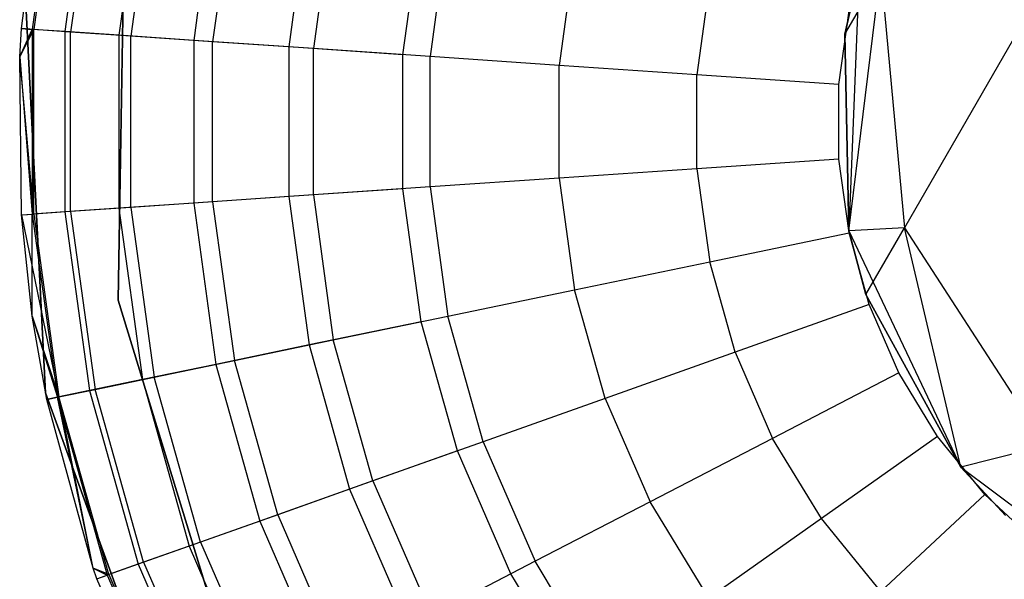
# Model space of a CAD drawing. Extents: x 0.4 to 40.3, y 0.4 to 40.3.
# Tile 16 of 243: x 10.126 to 10.481, y 3.32 to 3.522. Entities that reach past the tile are written whole.
import ezdxf

# ---------------------------------------------------------------- set-up
doc = ezdxf.new("R2010")
doc.units = 0
doc.header["$MEASUREMENT"] = 0
doc.layers.get('0').update_dxf_attribs({"color": 13, "linetype": 'CONTINUOUS'})

# ---------------------------------------------------------------- blocks, each defined once
blk = doc.blocks.new('ORTO-XII-B-11464-11465_ST0')
at = {"color": 0}
for p, q in [((10.12698, 3.51837, 10.31787), (10.13612, 3.58491, 10.31787)), ((10.12698, 3.51837, 11.89679), (10.13612, 3.58491, 11.89679)), ((10.12698, 3.51837, 10.31787), (10.13612, 3.58491, 10.31787)), ((10.12698, 3.51837, 11.89679), (10.13612, 3.58491, 11.89679)), ((10.13998, 3.58411, 10.23861), (10.13091, 3.5181, 10.23861)), ((10.13998, 3.58411, 10.23861), (10.13091, 3.5181, 10.23861)), ((10.14051, 3.584, 11.94807), (10.13145, 3.51806, 11.94807)), ((10.14051, 3.584, 11.94807), (10.13145, 3.51806, 11.94807)), ((10.15151, 3.58171, 10.16013), (10.14266, 3.51729, 10.16013)), ((10.15151, 3.58171, 10.16013), (10.14266, 3.51729, 10.16013)), ((10.15356, 3.58129, 11.99778), (10.14474, 3.51715, 11.99778)), ((10.15356, 3.58129, 11.99778), (10.14474, 3.51715, 11.99778)), ((10.17061, 3.57774, 10.08321), (10.16212, 3.51596, 10.08321)), ((10.17061, 3.57774, 10.08321), (10.16212, 3.51596, 10.08321)), ((10.17485, 3.57686, 12.04443), (10.16644, 3.51567, 12.04443)), ((10.17485, 3.57686, 12.04443), (10.16644, 3.51567, 12.04443)), ((10.19708, 3.57224, 10.0086), (10.18909, 3.51412, 10.0086)), ((10.19708, 3.57224, 10.0086), (10.18909, 3.51412, 10.0086)), ((10.20376, 3.57085, 12.08659), (10.1959, 3.51365, 12.08659)), ((10.20376, 3.57085, 12.08659), (10.1959, 3.51365, 12.08659)), ((10.16183, 3.42049, 10.00295), (10.16429, 3.56459, 10.00295)), ((10.16429, 3.56459, 3.31004), (10.16183, 3.42049, 3.31004)), ((10.16429, 3.56459, 3.31004), (10.16183, 3.42049, 3.31004)), ((10.16183, 3.42049, 10.00295), (10.16429, 3.56459, 10.00295)), ((10.23067, 3.56526, 9.93704), (10.22332, 3.51178, 9.93704)), ((10.23067, 3.56526, 9.93704), (10.22332, 3.51178, 9.93704)), ((10.23939, 3.56345, 12.12299), (10.23221, 3.51117, 12.12299)), ((10.23939, 3.56345, 12.12299), (10.23221, 3.51117, 12.12299)), ((10.26445, 3.50896, 9.86923), (10.27104, 3.55687, 9.86923)), ((10.26445, 3.50896, 9.86923), (10.27104, 3.55687, 9.86923)), ((10.28067, 3.55487, 12.15251), (10.27427, 3.50829, 12.15251)), ((10.28067, 3.55487, 12.15251), (10.27427, 3.50829, 12.15251)), ((10.32634, 3.54538, 12.17426), (10.32081, 3.50511, 12.17426)), ((10.32634, 3.54538, 12.17426), (10.32081, 3.50511, 12.17426)), ((10.42365, 3.51636, 1.9124), (10.42888, 3.53955, 1.9124)), ((10.42888, 3.53955, 3.92355), (10.42365, 3.51636, 1.9124)), ((10.42365, 3.51636, 1.9124), (10.42888, 3.53955, 1.9124)), ((10.42888, 3.53955, 3.92355), (10.42365, 3.51636, 1.9124)), ((10.42365, 3.51636, 1.9124), (10.43662, 3.53882, 1.68223)), ((10.42365, 3.51636, 1.9124), (10.43662, 3.53882, 1.68223)), ((10.42888, 3.53955, 3.92355), (10.42508, 3.44541, 3.92355)), ((10.42888, 3.53955, 3.92355), (10.42508, 3.44541, 3.92355)), ((10.42508, 3.44541, 1.9124), (10.43662, 3.53882, 1.68223)), ((10.42508, 3.44541, 1.9124), (10.43662, 3.53882, 1.68223)), ((10.43662, 3.53882, 1.68223), (10.44517, 3.44659, 1.66498)), ((10.43662, 3.53882, 1.68223), (10.44517, 3.44659, 1.66498)), ((10.12826, 3.53359, 10.00295), (10.13563, 3.38708, 10.00295)), ((10.13563, 3.38708, 3.31004), (10.12826, 3.53359, 3.31004)), ((10.12826, 3.53359, 10.00295), (10.13563, 3.38708, 10.00295)), ((10.13563, 3.38708, 3.31004), (10.12826, 3.53359, 3.31004)), ((10.37502, 3.53527, 12.18758), (10.37041, 3.50172, 12.18758)), ((10.37502, 3.53527, 12.18758), (10.37041, 3.50172, 12.18758)), ((10.42156, 3.49822, 12.19207), (10.42522, 3.52483, 12.19207)), ((10.42156, 3.49822, 12.19207), (10.42522, 3.52483, 12.19207)), ((10.12639, 3.5082, 10.31787), (10.12698, 3.51837, 10.31787)), ((10.12639, 3.5082, 11.89679), (10.12698, 3.51837, 11.89679)), ((10.12639, 3.5082, 10.31787), (10.12698, 3.51837, 10.31787)), ((10.12639, 3.5082, 11.89679), (10.12698, 3.51837, 11.89679)), ((10.12639, 3.5082, 10.31787), (10.13091, 3.5181, 10.23861)), ((10.12639, 3.5082, 10.31787), (10.13091, 3.5181, 10.23861)), ((10.12639, 3.5082, 11.89679), (10.13145, 3.51806, 11.94807)), ((10.12639, 3.5082, 11.89679), (10.13145, 3.51806, 11.94807)), ((10.12698, 3.51837, 10.31787), (10.13091, 3.5181, 10.23861)), ((10.12698, 3.51837, 10.31787), (10.13091, 3.5181, 10.23861)), ((10.12698, 3.51837, 11.89679), (10.12698, 3.51837, 10.31787)), ((10.12698, 3.51837, 11.89679), (10.12698, 3.51837, 10.31787)), ((10.13145, 3.51806, 11.94807), (10.12698, 3.51837, 11.89679)), ((10.13145, 3.51806, 11.94807), (10.12698, 3.51837, 11.89679)), ((10.13091, 3.5181, 10.23861), (10.13091, 3.45147, 10.23861)), ((10.14266, 3.51729, 10.16013), (10.13091, 3.5181, 10.23861)), ((10.13091, 3.5181, 10.23861), (10.13091, 3.45147, 10.23861)), ((10.14266, 3.51729, 10.16013), (10.13091, 3.5181, 10.23861)), ((10.13145, 3.45151, 11.94807), (10.13145, 3.51806, 11.94807)), ((10.13145, 3.45151, 11.94807), (10.13145, 3.51806, 11.94807)), ((10.14474, 3.51715, 11.99778), (10.13145, 3.51806, 11.94807)), ((10.14474, 3.51715, 11.99778), (10.13145, 3.51806, 11.94807)), ((10.14266, 3.51729, 10.16013), (10.14266, 3.45227, 10.16013)), ((10.16212, 3.51596, 10.08321), (10.14266, 3.51729, 10.16013)), ((10.14266, 3.51729, 10.16013), (10.14266, 3.45227, 10.16013)), ((10.16212, 3.51596, 10.08321), (10.14266, 3.51729, 10.16013)), ((10.14474, 3.45241, 11.99778), (10.14474, 3.51715, 11.99778)), ((10.14474, 3.45241, 11.99778), (10.14474, 3.51715, 11.99778)), ((10.16644, 3.51567, 12.04443), (10.14474, 3.51715, 11.99778)), ((10.16644, 3.51567, 12.04443), (10.14474, 3.51715, 11.99778)), ((10.16212, 3.51596, 10.08321), (10.16212, 3.4536, 10.08321)), ((10.18909, 3.51412, 10.0086), (10.16212, 3.51596, 10.08321)), ((10.16212, 3.51596, 10.08321), (10.16212, 3.4536, 10.08321)), ((10.18909, 3.51412, 10.0086), (10.16212, 3.51596, 10.08321)), ((10.42508, 3.44541, 1.9124), (10.42365, 3.51636, 1.9124)), ((10.42365, 3.51636, 1.9124), (10.42508, 3.44541, 3.92355)), ((10.42365, 3.51636, 1.9124), (10.42508, 3.44541, 3.92355)), ((10.42508, 3.44541, 1.9124), (10.42365, 3.51636, 1.9124)), ((10.48629, 3.51781, 1.42996), (10.44517, 3.44659, 1.66498)), ((10.48629, 3.51781, 1.42996), (10.44517, 3.44659, 1.66498)), ((10.16644, 3.4539, 12.04443), (10.16644, 3.51567, 12.04443)), ((10.16644, 3.4539, 12.04443), (10.16644, 3.51567, 12.04443)), ((10.1959, 3.51365, 12.08659), (10.16644, 3.51567, 12.04443)), ((10.1959, 3.51365, 12.08659), (10.16644, 3.51567, 12.04443)), ((10.18909, 3.51412, 10.0086), (10.18909, 3.45545, 10.0086)), ((10.22332, 3.51178, 9.93704), (10.18909, 3.51412, 10.0086)), ((10.18909, 3.51412, 10.0086), (10.18909, 3.45545, 10.0086)), ((10.22332, 3.51178, 9.93704), (10.18909, 3.51412, 10.0086)), ((10.1959, 3.45591, 12.08659), (10.1959, 3.51365, 12.08659)), ((10.1959, 3.45591, 12.08659), (10.1959, 3.51365, 12.08659)), ((10.23221, 3.51117, 12.12299), (10.1959, 3.51365, 12.08659)), ((10.23221, 3.51117, 12.12299), (10.1959, 3.51365, 12.08659)), ((10.22332, 3.51178, 9.93704), (10.22332, 3.45779, 9.93704)), ((10.26445, 3.50896, 9.86923), (10.22332, 3.51178, 9.93704)), ((10.22332, 3.51178, 9.93704), (10.22332, 3.45779, 9.93704)), ((10.26445, 3.50896, 9.86923), (10.22332, 3.51178, 9.93704)), ((10.23221, 3.4584, 12.12299), (10.23221, 3.51117, 12.12299)), ((10.23221, 3.4584, 12.12299), (10.23221, 3.51117, 12.12299)), ((10.27427, 3.50829, 12.15251), (10.23221, 3.51117, 12.12299)), ((10.27427, 3.50829, 12.15251), (10.23221, 3.51117, 12.12299)), ((10.26445, 3.4606, 9.86923), (10.26445, 3.50896, 9.86923)), ((10.26445, 3.4606, 9.86923), (10.26445, 3.50896, 9.86923)), ((10.12698, 3.4512, 10.31787), (10.12639, 3.5082, 10.31787)), ((10.12639, 3.5082, 10.31787), (10.13091, 3.45147, 10.23861)), ((10.12639, 3.5082, 10.31787), (10.13091, 3.45147, 10.23861)), ((10.12698, 3.4512, 11.89679), (10.12639, 3.5082, 11.89679)), ((10.12639, 3.5082, 11.89679), (10.12639, 3.5082, 10.31787)), ((10.12698, 3.4512, 10.31787), (10.12639, 3.5082, 10.31787)), ((10.12639, 3.5082, 11.89679), (10.12639, 3.5082, 10.31787)), ((10.12698, 3.4512, 11.89679), (10.12639, 3.5082, 11.89679)), ((10.13145, 3.45151, 11.94807), (10.12639, 3.5082, 11.89679)), ((10.13145, 3.45151, 11.94807), (10.12639, 3.5082, 11.89679)), ((10.27427, 3.46127, 12.15251), (10.27427, 3.50829, 12.15251)), ((10.27427, 3.46127, 12.15251), (10.27427, 3.50829, 12.15251)), ((10.32081, 3.50511, 12.17426), (10.27427, 3.50829, 12.15251)), ((10.32081, 3.50511, 12.17426), (10.27427, 3.50829, 12.15251)), ((10.32081, 3.46446, 12.17426), (10.32081, 3.50511, 12.17426)), ((10.32081, 3.46446, 12.17426), (10.32081, 3.50511, 12.17426)), ((10.37041, 3.50172, 12.18758), (10.32081, 3.50511, 12.17426)), ((10.37041, 3.50172, 12.18758), (10.32081, 3.50511, 12.17426)), ((10.37041, 3.46785, 12.18758), (10.37041, 3.50172, 12.18758)), ((10.37041, 3.46785, 12.18758), (10.37041, 3.50172, 12.18758)), ((10.42156, 3.49822, 12.19207), (10.37041, 3.50172, 12.18758)), ((10.42156, 3.49822, 12.19207), (10.37041, 3.50172, 12.18758)), ((10.42156, 3.47135, 12.19207), (10.42156, 3.49822, 12.19207)), ((10.42156, 3.47135, 12.19207), (10.42156, 3.49822, 12.19207)), ((10.42156, 3.47135, 12.19207), (10.37041, 3.46785, 12.18758)), ((10.42156, 3.47135, 12.19207), (10.37041, 3.46785, 12.18758)), ((10.42522, 3.44473, 12.19207), (10.42156, 3.47135, 12.19207)), ((10.42522, 3.44473, 12.19207), (10.42156, 3.47135, 12.19207)), ((10.37041, 3.46785, 12.18758), (10.32081, 3.46446, 12.17426)), ((10.37041, 3.46785, 12.18758), (10.32081, 3.46446, 12.17426)), ((10.37041, 3.46785, 12.18758), (10.37502, 3.4343, 12.18758)), ((10.37041, 3.46785, 12.18758), (10.37502, 3.4343, 12.18758)), ((10.32081, 3.46446, 12.17426), (10.27427, 3.46127, 12.15251)), ((10.32081, 3.46446, 12.17426), (10.27427, 3.46127, 12.15251)), ((10.32081, 3.46446, 12.17426), (10.32634, 3.42419, 12.17426)), ((10.32081, 3.46446, 12.17426), (10.32634, 3.42419, 12.17426)), ((10.26445, 3.4606, 9.86923), (10.22332, 3.45779, 9.93704)), ((10.26445, 3.4606, 9.86923), (10.22332, 3.45779, 9.93704)), ((10.27427, 3.46127, 12.15251), (10.23221, 3.4584, 12.12299)), ((10.27427, 3.46127, 12.15251), (10.23221, 3.4584, 12.12299)), ((10.27104, 3.41269, 9.86923), (10.26445, 3.4606, 9.86923)), ((10.27104, 3.41269, 9.86923), (10.26445, 3.4606, 9.86923)), ((10.27427, 3.46127, 12.15251), (10.28067, 3.41469, 12.15251)), ((10.27427, 3.46127, 12.15251), (10.28067, 3.41469, 12.15251)), ((10.18909, 3.45545, 10.0086), (10.16212, 3.4536, 10.08321)), ((10.18909, 3.45545, 10.0086), (10.16212, 3.4536, 10.08321)), ((10.1959, 3.45591, 12.08659), (10.16644, 3.4539, 12.04443)), ((10.1959, 3.45591, 12.08659), (10.16644, 3.4539, 12.04443)), ((10.22332, 3.45779, 9.93704), (10.18909, 3.45545, 10.0086)), ((10.22332, 3.45779, 9.93704), (10.18909, 3.45545, 10.0086)), ((10.18909, 3.45545, 10.0086), (10.19708, 3.39732, 10.0086)), ((10.18909, 3.45545, 10.0086), (10.19708, 3.39732, 10.0086)), ((10.23221, 3.4584, 12.12299), (10.1959, 3.45591, 12.08659)), ((10.23221, 3.4584, 12.12299), (10.1959, 3.45591, 12.08659)), ((10.1959, 3.45591, 12.08659), (10.20376, 3.39871, 12.08659)), ((10.1959, 3.45591, 12.08659), (10.20376, 3.39871, 12.08659)), ((10.22332, 3.45779, 9.93704), (10.23067, 3.4043, 9.93704)), ((10.22332, 3.45779, 9.93704), (10.23067, 3.4043, 9.93704)), ((10.23221, 3.4584, 12.12299), (10.23939, 3.40612, 12.12299)), ((10.23221, 3.4584, 12.12299), (10.23939, 3.40612, 12.12299)), ((10.14266, 3.45227, 10.16013), (10.13091, 3.45147, 10.23861)), ((10.14266, 3.45227, 10.16013), (10.13091, 3.45147, 10.23861)), ((10.14474, 3.45241, 11.99778), (10.13145, 3.45151, 11.94807)), ((10.14474, 3.45241, 11.99778), (10.13145, 3.45151, 11.94807)), ((10.16212, 3.4536, 10.08321), (10.14266, 3.45227, 10.16013)), ((10.16212, 3.4536, 10.08321), (10.14266, 3.45227, 10.16013)), ((10.14266, 3.45227, 10.16013), (10.15151, 3.38786, 10.16013)), ((10.14266, 3.45227, 10.16013), (10.15151, 3.38786, 10.16013)), ((10.16644, 3.4539, 12.04443), (10.14474, 3.45241, 11.99778)), ((10.16644, 3.4539, 12.04443), (10.14474, 3.45241, 11.99778)), ((10.14474, 3.45241, 11.99778), (10.15356, 3.38828, 11.99778)), ((10.14474, 3.45241, 11.99778), (10.15356, 3.38828, 11.99778)), ((10.16212, 3.4536, 10.08321), (10.17061, 3.39182, 10.08321)), ((10.16212, 3.4536, 10.08321), (10.17061, 3.39182, 10.08321)), ((10.16644, 3.4539, 12.04443), (10.17485, 3.39271, 12.04443)), ((10.16644, 3.4539, 12.04443), (10.17485, 3.39271, 12.04443)), ((10.12698, 3.4512, 11.89679), (10.13145, 3.45151, 11.94807)), ((10.12698, 3.4512, 11.89679), (10.13145, 3.45151, 11.94807)), ((10.12698, 3.4512, 10.31787), (10.13091, 3.45147, 10.23861)), ((10.12698, 3.4512, 10.31787), (10.13091, 3.45147, 10.23861)), ((10.13084, 3.41475, 10.31787), (10.12698, 3.4512, 10.31787)), ((10.13084, 3.41475, 11.89679), (10.12698, 3.4512, 11.89679)), ((10.12698, 3.4512, 11.89679), (10.12698, 3.4512, 10.31787)), ((10.13084, 3.41475, 10.31787), (10.12698, 3.4512, 10.31787)), ((10.12698, 3.4512, 11.89679), (10.12698, 3.4512, 10.31787)), ((10.12698, 3.4512, 11.89679), (10.14051, 3.38557, 11.94807)), ((10.12698, 3.4512, 11.89679), (10.14051, 3.38557, 11.94807)), ((10.13084, 3.41475, 11.89679), (10.12698, 3.4512, 11.89679)), ((10.13084, 3.41475, 10.31787), (10.13091, 3.45147, 10.23861)), ((10.13084, 3.41475, 10.31787), (10.13091, 3.45147, 10.23861)), ((10.13091, 3.45147, 10.23861), (10.13998, 3.38546, 10.23861)), ((10.13091, 3.45147, 10.23861), (10.13998, 3.38546, 10.23861)), ((10.13145, 3.45151, 11.94807), (10.14051, 3.38557, 11.94807)), ((10.13145, 3.45151, 11.94807), (10.14051, 3.38557, 11.94807)), ((10.44517, 3.44659, 1.66498), (10.42508, 3.44541, 1.9124)), ((10.44517, 3.44659, 1.66498), (10.42508, 3.44541, 1.9124)), ((10.42508, 3.44541, 3.92355), (10.46547, 3.36029, 3.92355)), ((10.43124, 3.42245, 1.9124), (10.42508, 3.44541, 1.9124)), ((10.42508, 3.44541, 3.92355), (10.43124, 3.42245, 1.9124)), ((10.42508, 3.44541, 3.92355), (10.46547, 3.36029, 3.92355)), ((10.42508, 3.44541, 1.9124), (10.42508, 3.44541, 3.92355)), ((10.42508, 3.44541, 1.9124), (10.42508, 3.44541, 3.92355)), ((10.43124, 3.42245, 1.9124), (10.42508, 3.44541, 1.9124)), ((10.42508, 3.44541, 3.92355), (10.43124, 3.42245, 1.9124)), ((10.43124, 3.42245, 1.9124), (10.44517, 3.44659, 1.66498)), ((10.43124, 3.42245, 1.9124), (10.44517, 3.44659, 1.66498)), ((10.46547, 3.36029, 1.9124), (10.44517, 3.44659, 1.66498)), ((10.44517, 3.44659, 1.66498), (10.49608, 3.36791, 1.65523)), ((10.46547, 3.36029, 1.9124), (10.44517, 3.44659, 1.66498)), ((10.44517, 3.44659, 1.66498), (10.49608, 3.36791, 1.65523)), ((10.37502, 3.4343, 12.18758), (10.42522, 3.44473, 12.19207)), ((10.37502, 3.4343, 12.18758), (10.42522, 3.44473, 12.19207)), ((10.43247, 3.41886, 12.19207), (10.42522, 3.44473, 12.19207)), ((10.43247, 3.41886, 12.19207), (10.42522, 3.44473, 12.19207)), ((10.32634, 3.42419, 12.17426), (10.37502, 3.4343, 12.18758)), ((10.32634, 3.42419, 12.17426), (10.37502, 3.4343, 12.18758)), ((10.38416, 3.40169, 12.18758), (10.37502, 3.4343, 12.18758)), ((10.38416, 3.40169, 12.18758), (10.37502, 3.4343, 12.18758)), ((10.28067, 3.41469, 12.15251), (10.32634, 3.42419, 12.17426)), ((10.28067, 3.41469, 12.15251), (10.32634, 3.42419, 12.17426)), ((10.33731, 3.38504, 12.17426), (10.32634, 3.42419, 12.17426)), ((10.33731, 3.38504, 12.17426), (10.32634, 3.42419, 12.17426)), ((10.20402, 3.28269, 10.00295), (10.16183, 3.42049, 10.00295)), ((10.16183, 3.42049, 3.31004), (10.20402, 3.28269, 3.31004)), ((10.16183, 3.42049, 3.31004), (10.20402, 3.28269, 3.31004)), ((10.16183, 3.42049, 3.31004), (10.16183, 3.42049, 10.00295)), ((10.20402, 3.28269, 10.00295), (10.16183, 3.42049, 10.00295)), ((10.16183, 3.42049, 3.31004), (10.16183, 3.42049, 10.00295)), ((10.46547, 3.36029, 1.9124), (10.43124, 3.42245, 1.9124)), ((10.43124, 3.42245, 1.9124), (10.46547, 3.36029, 3.92355)), ((10.43124, 3.42245, 1.9124), (10.46547, 3.36029, 3.92355)), ((10.46547, 3.36029, 1.9124), (10.43124, 3.42245, 1.9124)), ((10.43247, 3.41886, 12.19207), (10.38416, 3.40169, 12.18758)), ((10.43247, 3.41886, 12.19207), (10.38416, 3.40169, 12.18758)), ((10.44317, 3.39422, 12.19207), (10.43247, 3.41886, 12.19207)), ((10.44317, 3.39422, 12.19207), (10.43247, 3.41886, 12.19207)), ((10.13612, 3.38466, 10.31787), (10.13084, 3.41475, 10.31787)), ((10.13084, 3.41475, 10.31787), (10.13998, 3.38546, 10.23861)), ((10.13084, 3.41475, 10.31787), (10.13998, 3.38546, 10.23861)), ((10.13612, 3.38466, 11.89679), (10.13084, 3.41475, 11.89679)), ((10.13084, 3.41475, 11.89679), (10.13084, 3.41475, 10.31787)), ((10.13612, 3.38466, 10.31787), (10.13084, 3.41475, 10.31787)), ((10.13084, 3.41475, 11.89679), (10.13084, 3.41475, 10.31787)), ((10.13084, 3.41475, 11.89679), (10.14051, 3.38557, 11.94807)), ((10.13084, 3.41475, 11.89679), (10.14051, 3.38557, 11.94807)), ((10.13612, 3.38466, 11.89679), (10.13084, 3.41475, 11.89679)), ((10.23939, 3.40612, 12.12299), (10.28067, 3.41469, 12.15251)), ((10.23939, 3.40612, 12.12299), (10.28067, 3.41469, 12.15251)), ((10.29336, 3.36942, 12.15251), (10.28067, 3.41469, 12.15251)), ((10.29336, 3.36942, 12.15251), (10.28067, 3.41469, 12.15251)), ((10.27104, 3.41269, 9.86923), (10.23067, 3.4043, 9.93704)), ((10.27104, 3.41269, 9.86923), (10.23067, 3.4043, 9.93704)), ((10.28408, 3.36612, 9.86923), (10.27104, 3.41269, 9.86923)), ((10.28408, 3.36612, 9.86923), (10.27104, 3.41269, 9.86923)), ((10.20376, 3.39871, 12.08659), (10.23939, 3.40612, 12.12299)), ((10.20376, 3.39871, 12.08659), (10.23939, 3.40612, 12.12299)), ((10.25363, 3.3553, 12.12299), (10.23939, 3.40612, 12.12299)), ((10.25363, 3.3553, 12.12299), (10.23939, 3.40612, 12.12299)), ((10.23067, 3.4043, 9.93704), (10.19708, 3.39732, 10.0086)), ((10.23067, 3.4043, 9.93704), (10.19708, 3.39732, 10.0086)), ((10.23067, 3.4043, 9.93704), (10.24523, 3.35232, 9.93704)), ((10.23067, 3.4043, 9.93704), (10.24523, 3.35232, 9.93704)), ((10.17485, 3.39271, 12.04443), (10.20376, 3.39871, 12.08659)), ((10.17485, 3.39271, 12.04443), (10.20376, 3.39871, 12.08659)), ((10.21934, 3.34311, 12.08659), (10.20376, 3.39871, 12.08659)), ((10.21934, 3.34311, 12.08659), (10.20376, 3.39871, 12.08659)), ((10.38416, 3.40169, 12.18758), (10.33731, 3.38504, 12.17426)), ((10.38416, 3.40169, 12.18758), (10.33731, 3.38504, 12.17426)), ((10.38416, 3.40169, 12.18758), (10.39765, 3.37063, 12.18758)), ((10.38416, 3.40169, 12.18758), (10.39765, 3.37063, 12.18758)), ((10.19708, 3.39732, 10.0086), (10.17061, 3.39182, 10.08321)), ((10.19708, 3.39732, 10.0086), (10.17061, 3.39182, 10.08321)), ((10.19708, 3.39732, 10.0086), (10.21291, 3.34083, 10.0086)), ((10.19708, 3.39732, 10.0086), (10.21291, 3.34083, 10.0086)), ((10.17061, 3.39182, 10.08321), (10.15151, 3.38786, 10.16013)), ((10.17061, 3.39182, 10.08321), (10.15151, 3.38786, 10.16013)), ((10.15356, 3.38828, 11.99778), (10.17485, 3.39271, 12.04443)), ((10.15356, 3.38828, 11.99778), (10.17485, 3.39271, 12.04443)), ((10.17061, 3.39182, 10.08321), (10.18744, 3.33178, 10.08321)), ((10.17061, 3.39182, 10.08321), (10.18744, 3.33178, 10.08321)), ((10.19152, 3.33323, 12.04443), (10.17485, 3.39271, 12.04443)), ((10.19152, 3.33323, 12.04443), (10.17485, 3.39271, 12.04443)), ((10.44317, 3.39422, 12.19207), (10.39765, 3.37063, 12.18758)), ((10.44317, 3.39422, 12.19207), (10.39765, 3.37063, 12.18758)), ((10.45713, 3.37126, 12.19207), (10.44317, 3.39422, 12.19207)), ((10.45713, 3.37126, 12.19207), (10.44317, 3.39422, 12.19207)), ((10.14051, 3.38557, 11.94807), (10.15356, 3.38828, 11.99778)), ((10.14051, 3.38557, 11.94807), (10.15356, 3.38828, 11.99778)), ((10.17102, 3.32594, 11.99778), (10.15356, 3.38828, 11.99778)), ((10.17102, 3.32594, 11.99778), (10.15356, 3.38828, 11.99778)), ((10.13563, 3.38708, 10.00295), (10.18585, 3.24925, 10.00295)), ((10.18585, 3.24925, 3.31004), (10.13563, 3.38708, 3.31004)), ((10.13563, 3.38708, 10.00295), (10.18585, 3.24925, 10.00295)), ((10.13563, 3.38708, 10.00295), (10.13563, 3.38708, 3.31004)), ((10.18585, 3.24925, 3.31004), (10.13563, 3.38708, 3.31004)), ((10.13563, 3.38708, 10.00295), (10.13563, 3.38708, 3.31004)), ((10.14051, 3.38557, 11.94807), (10.13612, 3.38466, 11.89679)), ((10.14051, 3.38557, 11.94807), (10.13612, 3.38466, 11.89679)), ((10.13612, 3.38466, 10.31787), (10.13998, 3.38546, 10.23861)), ((10.13612, 3.38466, 10.31787), (10.13998, 3.38546, 10.23861)), ((10.1529, 3.32382, 10.31787), (10.13612, 3.38466, 10.31787)), ((10.1529, 3.32382, 11.89679), (10.13612, 3.38466, 11.89679)), ((10.13612, 3.38466, 11.89679), (10.13612, 3.38466, 10.31787)), ((10.1529, 3.32382, 10.31787), (10.13612, 3.38466, 10.31787)), ((10.13612, 3.38466, 11.89679), (10.13612, 3.38466, 10.31787)), ((10.1529, 3.32382, 11.89679), (10.13612, 3.38466, 11.89679)), ((10.15151, 3.38786, 10.16013), (10.13998, 3.38546, 10.23861)), ((10.15151, 3.38786, 10.16013), (10.13998, 3.38546, 10.23861)), ((10.1529, 3.32382, 10.31787), (10.13998, 3.38546, 10.23861)), ((10.13998, 3.38546, 10.23861), (10.15796, 3.3213, 10.23861)), ((10.1529, 3.32382, 10.31787), (10.13998, 3.38546, 10.23861)), ((10.13998, 3.38546, 10.23861), (10.15796, 3.3213, 10.23861)), ((10.1529, 3.32382, 11.89679), (10.14051, 3.38557, 11.94807)), ((10.1529, 3.32382, 11.89679), (10.14051, 3.38557, 11.94807)), ((10.15847, 3.32148, 11.94807), (10.14051, 3.38557, 11.94807)), ((10.15847, 3.32148, 11.94807), (10.14051, 3.38557, 11.94807)), ((10.15151, 3.38786, 10.16013), (10.16906, 3.32524, 10.16013)), ((10.15151, 3.38786, 10.16013), (10.16906, 3.32524, 10.16013)), ((10.33731, 3.38504, 12.17426), (10.29336, 3.36942, 12.15251)), ((10.33731, 3.38504, 12.17426), (10.29336, 3.36942, 12.15251)), ((10.33731, 3.38504, 12.17426), (10.35351, 3.34776, 12.17426)), ((10.33731, 3.38504, 12.17426), (10.35351, 3.34776, 12.17426)), ((10.39765, 3.37063, 12.18758), (10.35351, 3.34776, 12.17426)), ((10.39765, 3.37063, 12.18758), (10.35351, 3.34776, 12.17426)), ((10.41524, 3.34169, 12.18758), (10.39765, 3.37063, 12.18758)), ((10.41524, 3.34169, 12.18758), (10.39765, 3.37063, 12.18758)), ((10.45713, 3.37126, 12.19207), (10.41524, 3.34169, 12.18758)), ((10.45713, 3.37126, 12.19207), (10.41524, 3.34169, 12.18758)), ((10.47409, 3.35042, 12.19207), (10.45713, 3.37126, 12.19207)), ((10.47409, 3.35042, 12.19207), (10.45713, 3.37126, 12.19207)), ((10.29336, 3.36942, 12.15251), (10.25363, 3.3553, 12.12299)), ((10.29336, 3.36942, 12.15251), (10.25363, 3.3553, 12.12299)), ((10.29336, 3.36942, 12.15251), (10.31209, 3.3263, 12.15251)), ((10.29336, 3.36942, 12.15251), (10.31209, 3.3263, 12.15251)), ((10.49608, 3.36791, 1.65523), (10.46547, 3.36029, 1.9124)), ((10.49608, 3.36791, 1.65523), (10.46547, 3.36029, 1.9124)), ((10.28408, 3.36612, 9.86923), (10.24523, 3.35232, 9.93704)), ((10.28408, 3.36612, 9.86923), (10.24523, 3.35232, 9.93704)), ((10.30335, 3.32177, 9.86923), (10.28408, 3.36612, 9.86923)), ((10.30335, 3.32177, 9.86923), (10.28408, 3.36612, 9.86923)), ((10.46547, 3.36029, 3.92355), (10.5408, 3.30368, 3.92355)), ((10.48159, 3.34281, 1.9124), (10.46547, 3.36029, 1.9124)), ((10.46547, 3.36029, 3.92355), (10.48159, 3.34281, 1.9124)), ((10.46547, 3.36029, 3.92355), (10.5408, 3.30368, 3.92355)), ((10.46547, 3.36029, 1.9124), (10.46547, 3.36029, 3.92355)), ((10.46547, 3.36029, 1.9124), (10.46547, 3.36029, 3.92355)), ((10.48159, 3.34281, 1.9124), (10.46547, 3.36029, 1.9124)), ((10.46547, 3.36029, 3.92355), (10.48159, 3.34281, 1.9124)), ((10.25363, 3.3553, 12.12299), (10.21934, 3.34311, 12.08659)), ((10.25363, 3.3553, 12.12299), (10.21934, 3.34311, 12.08659)), ((10.25363, 3.3553, 12.12299), (10.27465, 3.3069, 12.12299)), ((10.25363, 3.3553, 12.12299), (10.27465, 3.3069, 12.12299)), ((10.24523, 3.35232, 9.93704), (10.21291, 3.34083, 10.0086)), ((10.24523, 3.35232, 9.93704), (10.21291, 3.34083, 10.0086)), ((10.24523, 3.35232, 9.93704), (10.26674, 3.3028, 9.93704)), ((10.24523, 3.35232, 9.93704), (10.26674, 3.3028, 9.93704)), ((10.47409, 3.35042, 12.19207), (10.43662, 3.31542, 12.18758)), ((10.47409, 3.35042, 12.19207), (10.43662, 3.31542, 12.18758)), ((10.49373, 3.33208, 12.19207), (10.47409, 3.35042, 12.19207)), ((10.49373, 3.33208, 12.19207), (10.47409, 3.35042, 12.19207)), ((10.35351, 3.34776, 12.17426), (10.31209, 3.3263, 12.15251)), ((10.35351, 3.34776, 12.17426), (10.31209, 3.3263, 12.15251)), ((10.37463, 3.31302, 12.17426), (10.35351, 3.34776, 12.17426)), ((10.37463, 3.31302, 12.17426), (10.35351, 3.34776, 12.17426)), ((10.21934, 3.34311, 12.08659), (10.19152, 3.33323, 12.04443)), ((10.21934, 3.34311, 12.08659), (10.19152, 3.33323, 12.04443)), ((10.21934, 3.34311, 12.08659), (10.24234, 3.29015, 12.08659)), ((10.21934, 3.34311, 12.08659), (10.24234, 3.29015, 12.08659)), ((10.21291, 3.34083, 10.0086), (10.18744, 3.33178, 10.08321)), ((10.21291, 3.34083, 10.0086), (10.18744, 3.33178, 10.08321)), ((10.21291, 3.34083, 10.0086), (10.23629, 3.28702, 10.0086)), ((10.21291, 3.34083, 10.0086), (10.23629, 3.28702, 10.0086)), ((10.41524, 3.34169, 12.18758), (10.37463, 3.31302, 12.17426)), ((10.41524, 3.34169, 12.18758), (10.37463, 3.31302, 12.17426)), ((10.43662, 3.31542, 12.18758), (10.41524, 3.34169, 12.18758)), ((10.43662, 3.31542, 12.18758), (10.41524, 3.34169, 12.18758)), ((10.18744, 3.33178, 10.08321), (10.16906, 3.32524, 10.16013)), ((10.18744, 3.33178, 10.08321), (10.16906, 3.32524, 10.16013)), ((10.19152, 3.33323, 12.04443), (10.17102, 3.32594, 11.99778)), ((10.19152, 3.33323, 12.04443), (10.17102, 3.32594, 11.99778)), ((10.18744, 3.33178, 10.08321), (10.21228, 3.27458, 10.08321)), ((10.18744, 3.33178, 10.08321), (10.21228, 3.27458, 10.08321)), ((10.19152, 3.33323, 12.04443), (10.21613, 3.27657, 12.04443)), ((10.19152, 3.33323, 12.04443), (10.21613, 3.27657, 12.04443)), ((10.16906, 3.32524, 10.16013), (10.15796, 3.3213, 10.23861)), ((10.16906, 3.32524, 10.16013), (10.15796, 3.3213, 10.23861)), ((10.17102, 3.32594, 11.99778), (10.15847, 3.32148, 11.94807)), ((10.17102, 3.32594, 11.99778), (10.15847, 3.32148, 11.94807)), ((10.16906, 3.32524, 10.16013), (10.19496, 3.26561, 10.16013)), ((10.16906, 3.32524, 10.16013), (10.19496, 3.26561, 10.16013)), ((10.17102, 3.32594, 11.99778), (10.19681, 3.26657, 11.99778)), ((10.17102, 3.32594, 11.99778), (10.19681, 3.26657, 11.99778)), ((10.31209, 3.3263, 12.15251), (10.27465, 3.3069, 12.12299)), ((10.31209, 3.3263, 12.15251), (10.27465, 3.3069, 12.12299)), ((10.33652, 3.28612, 12.15251), (10.31209, 3.3263, 12.15251)), ((10.33652, 3.28612, 12.15251), (10.31209, 3.3263, 12.15251)), ((10.15424, 3.31998, 10.31787), (10.1529, 3.32382, 10.31787)), ((10.1529, 3.32382, 10.31787), (10.15796, 3.3213, 10.23861)), ((10.1529, 3.32382, 10.31787), (10.15796, 3.3213, 10.23861)), ((10.15424, 3.31998, 11.89679), (10.1529, 3.32382, 11.89679)), ((10.1529, 3.32382, 11.89679), (10.1529, 3.32382, 10.31787)), ((10.15424, 3.31998, 10.31787), (10.1529, 3.32382, 10.31787)), ((10.1529, 3.32382, 11.89679), (10.1529, 3.32382, 10.31787)), ((10.15424, 3.31998, 11.89679), (10.1529, 3.32382, 11.89679)), ((10.15847, 3.32148, 11.94807), (10.1529, 3.32382, 11.89679)), ((10.15847, 3.32148, 11.94807), (10.1529, 3.32382, 11.89679)), ((10.15424, 3.31998, 11.89679), (10.15847, 3.32148, 11.94807)), ((10.15424, 3.31998, 11.89679), (10.15847, 3.32148, 11.94807)), ((10.15424, 3.31998, 10.31787), (10.15796, 3.3213, 10.23861)), ((10.15424, 3.31998, 10.31787), (10.15796, 3.3213, 10.23861)), ((10.15796, 3.3213, 10.23861), (10.1845, 3.26019, 10.23861)), ((10.15796, 3.3213, 10.23861), (10.1845, 3.26019, 10.23861)), ((10.15847, 3.32148, 11.94807), (10.18499, 3.26044, 11.94807)), ((10.15847, 3.32148, 11.94807), (10.18499, 3.26044, 11.94807)), ((10.30335, 3.32177, 9.86923), (10.26674, 3.3028, 9.93704)), ((10.30335, 3.32177, 9.86923), (10.26674, 3.3028, 9.93704)), ((10.32848, 3.28045, 9.86923), (10.30335, 3.32177, 9.86923)), ((10.32848, 3.28045, 9.86923), (10.30335, 3.32177, 9.86923)), ((10.181, 3.25837, 10.31787), (10.15424, 3.31998, 10.31787)), ((10.181, 3.25837, 11.89679), (10.15424, 3.31998, 11.89679)), ((10.15424, 3.31998, 11.89679), (10.15424, 3.31998, 10.31787)), ((10.181, 3.25837, 10.31787), (10.15424, 3.31998, 10.31787)), ((10.15424, 3.31998, 11.89679), (10.15424, 3.31998, 10.31787)), ((10.181, 3.25837, 11.89679), (10.15424, 3.31998, 11.89679))]:
    blk.add_line(p, q, dxfattribs=at)

msp = doc.modelspace()

# ---------------------------------------------------------------- block references
at = {"color": 0}
msp.add_blockref('ORTO-XII-B-11464-11465_ST0', (0, 0), dxfattribs=at)

doc.saveas('drawing.dxf')
